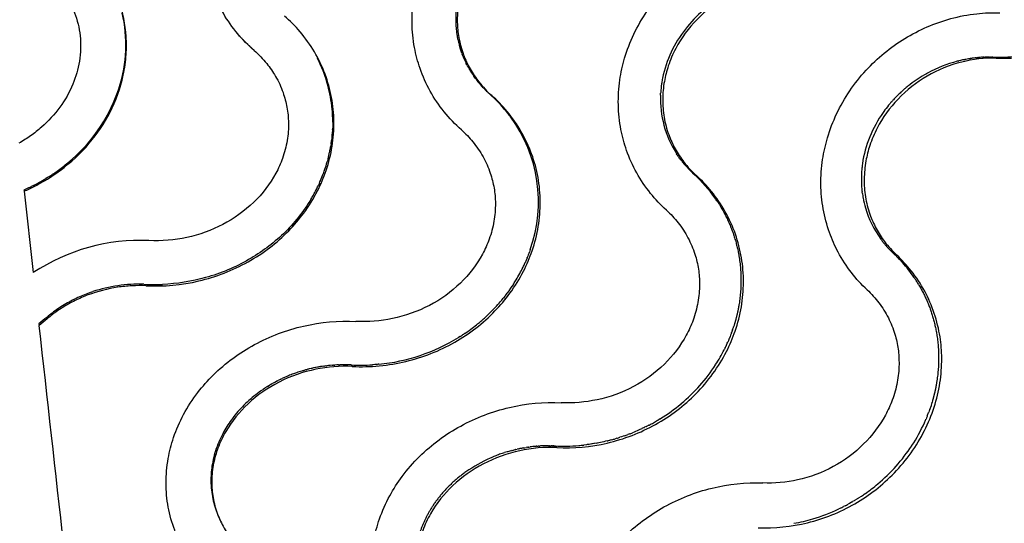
# Model space of a CAD drawing. Header units: millimetres. Extents: x 696 to 1161, y -96 to 347.
# Tile 30 of 55: x 936 to 1019, y 21 to 64. Entities that reach past the tile are written whole.
import ezdxf

# ---------------------------------------------------------------- set-up
doc = ezdxf.new("R2010")
doc.units = ezdxf.units.MM
doc.header["$MEASUREMENT"] = 0
doc.layers.add('Crea2D$visibili$tangenti', color=7, linetype='Continuous', true_color=0x000000)

msp = doc.modelspace()

# ---------------------------------------------------------------- linework, layer by layer
at = {"layer": 'Crea2D$visibili$tangenti'}
for p, q in [((954.304, 62.528), (954.406, 62.414)), ((954.509, 62.3), (954.545, 62.262)), ((954.614, 62.187), (954.676, 62.122)), ((972.883, 62.23), (972.896, 62.166)), ((955.05, 61.747), (955.083, 61.715)), ((955.163, 61.639), (955.224, 61.583)), ((955.511, 61.324), (955.593, 61.233)), ((972.999, 61.734), (973.022, 61.648)), ((973.033, 61.611), (973.052, 61.545)), ((973.186, 61.123), (973.204, 61.073)), ((973.229, 61.003), (973.204, 61.073)), ((960.942, 60.611), (961.014, 60.468)), ((973.23, 61.003), (973.253, 60.94)), ((973.274, 60.883), (973.253, 60.94)), ((973.275, 60.883), (973.304, 60.808)), ((973.321, 60.764), (973.304, 60.808)), ((1015.391, 60.33), (1015.328, 60.313)), ((1015.391, 60.33), (1015.464, 60.348)), ((1015.499, 60.357), (1015.464, 60.348)), ((1015.935, 60.454), (1015.874, 60.442)), ((1015.935, 60.454), (1016.012, 60.47)), ((1016.044, 60.476), (1016.012, 60.47)), ((1016.374, 60.534), (1016.287, 60.52)), ((1016.374, 60.534), (1016.425, 60.542)), ((1016.484, 60.551), (1016.425, 60.542)), ((1016.484, 60.551), (1016.564, 60.563)), ((1016.594, 60.567), (1016.564, 60.563)), ((1016.925, 60.608), (1016.84, 60.598)), ((1016.925, 60.608), (1016.979, 60.613)), ((1017.036, 60.619), (1016.979, 60.613)), ((1017.036, 60.619), (1017.117, 60.627)), ((1017.146, 60.629), (1017.117, 60.627)), ((1017.479, 60.653), (1017.394, 60.648)), ((1017.479, 60.653), (1017.533, 60.655)), ((1017.589, 60.658), (1017.533, 60.655)), ((1017.589, 60.658), (1017.671, 60.661)), ((1018.031, 60.668), (1018.086, 60.668)), ((1018.142, 60.668), (1018.086, 60.668)), ((1018.142, 60.668), (1018.224, 60.667)), ((1018.252, 60.666), (1018.224, 60.667)), ((1018.362, 60.663), (1018.252, 60.666)), ((1018.362, 60.663), (1018.636, 60.571)), ((973.64, 60.063), (973.592, 60.159)), ((973.641, 60.063), (973.657, 60.031)), ((973.7, 59.949), (973.657, 60.031)), ((973.7, 59.949), (973.724, 59.905)), ((973.761, 59.835), (973.724, 59.905)), ((973.761, 59.835), (973.793, 59.779)), ((973.824, 59.723), (973.793, 59.779)), ((973.825, 59.723), (973.864, 59.654)), ((973.889, 59.611), (973.864, 59.654)), ((974.315, 58.96), (974.254, 59.045)), ((974.315, 58.96), (974.339, 58.926)), ((974.392, 58.855), (974.339, 58.926)), ((974.392, 58.855), (974.426, 58.809)), ((974.47, 58.75), (974.426, 58.809)), ((974.47, 58.75), (974.515, 58.692)), ((974.55, 58.647), (974.515, 58.692)), ((974.55, 58.647), (974.606, 58.577)), ((974.632, 58.545), (974.606, 58.577)), ((1012.809, 59.311), (1012.712, 59.258)), ((974.975, 58.148), (974.892, 58.239)), ((974.975, 58.148), (974.992, 58.129)), ((975.064, 58.052), (974.992, 58.129)), ((975.064, 58.052), (975.094, 58.021)), ((975.155, 57.957), (975.094, 58.021)), ((975.155, 57.957), (975.197, 57.914)), ((975.248, 57.863), (975.197, 57.914)), ((975.248, 57.863), (975.303, 57.808)), ((975.342, 57.77), (975.303, 57.808)), ((975.342, 57.77), (975.411, 57.704)), ((990.218, 58.48), (990.204, 58.382)), ((1010.584, 57.723), (1010.534, 57.677)), ((1010.91, 58.01), (1010.852, 57.961)), ((1010.91, 58.01), (1010.96, 58.052)), ((1010.993, 58.08), (1010.96, 58.052)), ((1011.334, 58.352), (1011.291, 58.319)), ((975.437, 57.679), (975.411, 57.704)), ((975.776, 57.402), (975.632, 57.499)), ((990.119, 57.422), (990.126, 57.592)), ((990.131, 57.671), (990.126, 57.592)), ((1009.971, 57.117), (1009.905, 57.045)), ((1010.195, 57.349), (1010.12, 57.272)), ((1010.195, 57.349), (1010.228, 57.383)), ((1010.271, 57.425), (1010.228, 57.383)), ((1009.547, 56.636), (1009.497, 56.575)), ((1009.755, 56.879), (1009.697, 56.813)), ((1009.086, 56.04), (1009.027, 55.957)), ((962.258, 54.521), (962.246, 54.321)), ((962.267, 54.733), (962.26, 54.552)), ((962.268, 54.783), (962.267, 54.733)), ((962.271, 54.899), (962.268, 54.783)), ((962.272, 54.945), (962.271, 54.899)), ((962.273, 55.131), (962.272, 54.945)), ((962.186, 53.674), (962.18, 53.628)), ((962.207, 53.859), (962.186, 53.674)), ((962.128, 53.253), (962.095, 53.053)), ((962.133, 53.283), (962.128, 53.253)), ((961.866, 51.997), (961.813, 51.802)), ((961.874, 52.028), (961.866, 51.997)), ((991.435, 52.529), (991.482, 52.456)), ((991.545, 52.359), (991.482, 52.456)), ((991.545, 52.359), (991.578, 52.31)), ((991.639, 52.221), (991.578, 52.31)), ((991.639, 52.221), (991.678, 52.165)), ((991.736, 52.083), (991.678, 52.165)), ((991.736, 52.083), (991.78, 52.022)), ((991.836, 51.948), (991.78, 52.022)), ((991.836, 51.948), (991.886, 51.881)), ((991.938, 51.814), (991.886, 51.881)), ((991.938, 51.814), (991.995, 51.742)), ((992.043, 51.683), (991.995, 51.742)), ((992.043, 51.683), (992.106, 51.605)), ((992.15, 51.553), (992.106, 51.605)), ((992.15, 51.553), (992.221, 51.469)), ((992.26, 51.425), (992.221, 51.469)), ((992.26, 51.425), (992.339, 51.336)), ((992.372, 51.299), (992.339, 51.336)), ((992.372, 51.299), (992.46, 51.205)), ((992.487, 51.175), (992.46, 51.205)), ((992.487, 51.175), (992.583, 51.075)), ((992.605, 51.053), (992.583, 51.075)), ((992.605, 51.053), (992.71, 50.948)), ((1007.217, 51.152), (1007.211, 51.08)), ((1007.27, 51.601), (1007.256, 51.497)), ((937.92, 50.36), (937.883, 50.338)), ((938.049, 50.44), (937.92, 50.36)), ((938.077, 50.457), (938.049, 50.44)), ((992.725, 50.934), (992.839, 50.823)), ((992.847, 50.816), (992.909, 50.758)), ((992.971, 50.7), (992.909, 50.758)), ((993.168, 50.594), (992.971, 50.7)), ((1007.181, 50.552), (1007.179, 50.455)), ((1007.194, 50.852), (1007.189, 50.768)), ((936.419, 49.554), (936.038, 49.371)), ((936.038, 49.371), (936.06, 49.263)), ((936.799, 49.74), (936.714, 49.698)), ((961.048, 49.758), (961.03, 49.719)), ((961.136, 49.946), (961.048, 49.758)), ((1007.18, 50.103), (1007.182, 50.039)), ((1007.192, 49.804), (1007.197, 49.728)), ((1007.214, 49.507), (1007.222, 49.42)), ((936.06, 49.263), (936.833, 42.349)), ((960.645, 48.973), (960.626, 48.939)), ((1007.266, 49.063), (1007.248, 49.191)), ((1007.266, 49.063), (1007.273, 49.012)), ((1007.312, 48.77), (1007.324, 48.707)), ((1008.84, 45.188), (1008.88, 45.134)), ((1009.04, 44.925), (1009.072, 44.885)), ((1009.25, 44.67), (1009.274, 44.642)), ((1009.358, 44.546), (1009.274, 44.642)), ((1009.358, 44.546), (1009.414, 44.484)), ((1009.469, 44.424), (1009.414, 44.484)), ((1009.582, 44.304), (1009.485, 44.406)), ((978.748, 43.51), (978.733, 43.473)), ((978.793, 43.617), (978.748, 43.51)), ((978.842, 43.74), (978.796, 43.625)), ((978.887, 43.856), (978.851, 43.763)), ((978.931, 43.972), (978.887, 43.856)), ((978.961, 44.054), (978.931, 43.972)), ((978.974, 44.088), (978.961, 44.054)), ((979.014, 44.201), (978.974, 44.088)), ((979.056, 44.322), (979.016, 44.205)), ((1009.582, 44.304), (1009.631, 44.253)), ((1009.815, 44.069), (1009.857, 44.029)), ((1009.935, 43.956), (1009.857, 44.029)), ((1009.935, 43.956), (1010.063, 43.835)), ((1010.184, 43.839), (1009.935, 43.956)), ((1010.072, 43.826), (1010.189, 43.712)), ((1010.206, 43.695), (1010.313, 43.587)), ((1010.313, 43.587), (1010.338, 43.562)), ((1010.338, 43.562), (1010.436, 43.46)), ((978.65, 43.281), (978.608, 43.185)), ((978.671, 43.329), (978.65, 43.281)), ((978.733, 43.473), (978.671, 43.329)), ((1010.436, 43.46), (1010.468, 43.427)), ((1010.468, 43.427), (1010.556, 43.332)), ((1010.556, 43.332), (1010.595, 43.29)), ((1010.595, 43.29), (1010.675, 43.203)), ((936.808, 42.467), (936.833, 42.349)), ((946.366, 41.353), (946.421, 41.233)), ((977.628, 41.382), (977.514, 41.208)), ((941.747, 40.684), (941.893, 40.733)), ((976.771, 40.193), (976.751, 40.168)), ((976.902, 40.359), (976.771, 40.193)), ((977.278, 40.864), (977.156, 40.694)), ((937.308, 37.987), (937.334, 37.862)), ((974.866, 38.23), (974.825, 38.195)), ((996.363, 37.861), (996.325, 37.741)), ((973.086, 36.919), (972.946, 36.832)), ((973.48, 37.176), (973.41, 37.13)), ((996.026, 36.909), (995.979, 36.791)), ((996.072, 37.026), (996.028, 36.913)), ((996.117, 37.145), (996.072, 37.026)), ((996.152, 37.237), (996.117, 37.145)), ((996.204, 37.382), (996.161, 37.263)), ((996.246, 37.502), (996.21, 37.4)), ((995.671, 36.093), (995.616, 35.979)), ((995.881, 36.557), (995.83, 36.44)), ((995.895, 36.591), (995.881, 36.557)), ((995.963, 36.751), (995.895, 36.591)), ((995.979, 36.791), (995.963, 36.751)), ((995.604, 35.954), (995.526, 35.796)), ((960.965, 34.313), (960.831, 34.287)), ((961.504, 34.401), (961.574, 34.411)), ((961.681, 34.425), (961.574, 34.411)), ((961.681, 34.425), (961.778, 34.437)), ((962.216, 34.481), (962.051, 34.466)), ((962.216, 34.481), (962.324, 34.49)), ((962.395, 34.495), (962.324, 34.49)), ((962.395, 34.495), (962.46, 34.499)), ((962.753, 34.514), (962.87, 34.518)), ((962.932, 34.519), (962.87, 34.518)), ((963.826, 34.507), (963.935, 34.377)), ((965.71, 34.523), (965.653, 34.52)), ((965.835, 34.532), (965.71, 34.523)), ((966.017, 34.547), (965.835, 34.532)), ((966.13, 34.558), (966.043, 34.55)), ((966.199, 34.564), (966.13, 34.558)), ((958.234, 33.466), (958.11, 33.411)), ((958.735, 33.675), (958.609, 33.625)), ((959.182, 33.84), (959.118, 33.818)), ((959.761, 34.025), (959.637, 33.988)), ((959.761, 34.025), (959.833, 34.046)), ((959.899, 34.064), (959.833, 34.046)), ((960.429, 34.2), (960.296, 34.169)), ((960.798, 34.281), (960.697, 34.26)), ((956.782, 32.702), (956.803, 32.715)), ((956.918, 32.784), (956.803, 32.715)), ((956.918, 32.784), (956.94, 32.798)), ((957.1, 32.892), (956.94, 32.798)), ((957.1, 32.892), (957.149, 32.92)), ((957.262, 32.983), (957.149, 32.92)), ((957.385, 33.05), (957.267, 32.986)), ((957.385, 33.05), (957.426, 33.072)), ((957.592, 33.159), (957.426, 33.072)), ((957.592, 33.159), (957.623, 33.176)), ((957.744, 33.236), (957.623, 33.176)), ((957.865, 33.296), (957.759, 33.244)), ((957.865, 33.296), (957.987, 33.354)), ((958.099, 33.406), (957.987, 33.354)), ((956.021, 32.19), (955.876, 32.081)), ((956.136, 32.273), (956.028, 32.195)), ((956.136, 32.273), (956.169, 32.296)), ((956.32, 32.401), (956.169, 32.296)), ((956.32, 32.401), (956.354, 32.425)), ((956.465, 32.499), (956.354, 32.425)), ((1013.096, 31.041), (1013.047, 30.894)), ((1013.11, 31.084), (1013.096, 31.041)), ((1013.142, 31.188), (1013.11, 31.084)), ((1013.184, 31.325), (1013.148, 31.204)), ((1013.22, 31.445), (1013.187, 31.335)), ((1013.231, 31.483), (1013.22, 31.445)), ((1013.254, 31.566), (1013.231, 31.483)), ((1012.768, 30.135), (1012.721, 30.021)), ((1012.78, 30.166), (1012.768, 30.135)), ((1012.904, 30.489), (1012.892, 30.456)), ((1012.945, 30.601), (1012.904, 30.489)), ((1012.99, 30.726), (1012.948, 30.607)), ((1013.031, 30.845), (1012.997, 30.747)), ((1013.047, 30.894), (1013.031, 30.845)), ((989.132, 29.387), (988.935, 29.285)), ((990.096, 29.935), (989.907, 29.82)), ((1012.72, 30.018), (1012.671, 29.902)), ((986.943, 28.446), (986.808, 28.401)), ((987.077, 28.493), (986.942, 28.446)), ((987.477, 28.64), (987.344, 28.59)), ((987.871, 28.797), (987.74, 28.743)), ((988.002, 28.852), (987.871, 28.797)), ((988.129, 28.907), (988.002, 28.852)), ((988.316, 28.989), (988.131, 28.908)), ((988.365, 29.012), (988.316, 28.989)), ((988.517, 29.082), (988.365, 29.012)), ((988.736, 29.186), (988.535, 29.09)), ((988.896, 29.266), (988.77, 29.203)), ((979.598, 27.596), (979.709, 27.605)), ((979.82, 27.613), (979.709, 27.605)), ((979.82, 27.613), (979.871, 27.616)), ((979.932, 27.619), (979.871, 27.616)), ((980.266, 27.633), (980.193, 27.631)), ((980.6, 27.637), (980.514, 27.637)), ((980.6, 27.637), (980.674, 27.637)), ((980.711, 27.636), (980.674, 27.637)), ((980.711, 27.636), (980.834, 27.634)), ((980.933, 27.632), (980.834, 27.634)), ((980.933, 27.632), (980.994, 27.63)), ((981.043, 27.628), (980.994, 27.63)), ((981.043, 27.628), (981.154, 27.623)), ((981.154, 27.623), (981.317, 27.483)), ((983.165, 27.657), (983.164, 27.657)), ((983.832, 27.726), (983.61, 27.7)), ((983.88, 27.732), (983.832, 27.726)), ((984.023, 27.751), (983.88, 27.732)), ((984.275, 27.788), (984.054, 27.756)), ((984.449, 27.816), (984.307, 27.793)), ((984.496, 27.824), (984.449, 27.816)), ((984.717, 27.863), (984.496, 27.824)), ((984.873, 27.893), (984.732, 27.866)), ((985.013, 27.921), (984.873, 27.893)), ((985.154, 27.95), (985.013, 27.921)), ((985.294, 27.981), (985.156, 27.951)), ((985.433, 28.013), (985.294, 27.981)), ((985.573, 28.046), (985.433, 28.013)), ((985.988, 28.153), (985.85, 28.116)), ((986.4, 28.272), (986.263, 28.231)), ((986.808, 28.401), (986.672, 28.356)), ((976.345, 26.87), (976.242, 26.831)), ((976.658, 26.982), (976.553, 26.945)), ((977.188, 27.149), (977.295, 27.18)), ((977.402, 27.21), (977.295, 27.18)), ((977.402, 27.209), (977.483, 27.231)), ((977.51, 27.238), (977.618, 27.266)), ((977.726, 27.293), (977.618, 27.266)), ((977.726, 27.293), (977.797, 27.31)), ((977.834, 27.319), (977.943, 27.343)), ((978.052, 27.367), (977.943, 27.344)), ((978.052, 27.367), (978.113, 27.38)), ((978.161, 27.39), (978.113, 27.38)), ((978.491, 27.453), (978.43, 27.442)), ((978.491, 27.453), (978.59, 27.47)), ((978.601, 27.472), (978.711, 27.49)), ((978.821, 27.507), (978.711, 27.49)), ((978.821, 27.507), (978.909, 27.519)), ((978.932, 27.522), (979.043, 27.537)), ((979.154, 27.551), (979.043, 27.537)), ((979.487, 27.587), (979.376, 27.576)), ((979.487, 27.586), (979.55, 27.592)), ((979.598, 27.596), (979.55, 27.592)), ((975.731, 26.623), (975.655, 26.59)), ((976.036, 26.75), (975.952, 26.716)), ((1006.181, 22.742), (1006.053, 22.671)), ((1006.309, 22.814), (1006.181, 22.742)), ((1006.406, 22.87), (1006.309, 22.815)), ((1006.563, 22.962), (1006.436, 22.888)), ((1006.785, 23.097), (1006.596, 22.982)), ((1006.937, 23.192), (1006.813, 23.115)), ((1007.156, 23.335), (1006.971, 23.215)), ((1005.398, 22.334), (1005.264, 22.27)), ((1005.793, 22.533), (1005.662, 22.465))]:
    msp.add_line(p, q, dxfattribs=at)
for centre, radius, start, end in [((1001.084, 56.1), 11.255, 119.36671, 141.85009), ((932.672, 61.729), 12.025, 342.33275, 12.89371), ((1000.061, 56.867), 9.977, 141.68713, 168.3328), ((963.945, 70.988), 12.826, 224.01654, 225.4404), ((981.121, 63.893), 8.404, 189.31289, 191.41117), ((981.1, 63.888), 8.383, 191.85451, 194.89479), ((964.077, 71.127), 13.017, 227.47317, 228.85266), ((981.093, 63.887), 8.376, 195.50375, 195.76768), ((981.093, 63.886), 8.376, 196.23566, 196.64068), ((981.101, 63.889), 8.384, 196.63882, 196.96601), ((981.097, 63.888), 8.38, 196.96844, 199.26152), ((3120.482, 2026.532), 2923.831, 222.251156, 222.251602), ((950.297, 55.109), 11.984, 26.46344, 26.56809), ((950.374, 55.142), 11.899, 6.62778, 26.48292), ((981.161, 63.912), 8.448, 201.87625, 206.37486), ((1018.188, 49.454), 11.229, 104.75562, 118.61996), ((1018.11, 49.723), 10.95, 101.78215, 103.79616), ((1018.089, 49.826), 10.845, 99.56543, 100.87029), ((1018.07, 49.954), 10.715, 96.58911, 97.91639), ((1018.056, 50.091), 10.578, 93.58617, 94.9327), ((1018.049, 50.24), 10.429, 90.09683, 92.07503), ((1018.773, 74.262), 13.605, 268.27035, 275.42504), ((981.328, 64.004), 8.639, 210.56486, 215.03471), ((999.3, 57.08), 9.189, 168.78375, 171.23416), ((999.356, 57.069), 9.246, 168.67852, 168.78759), ((1018.234, 49.358), 11.336, 119.15123, 127.49132), ((932.025, 61.883), 12.688, 340.58904, 342.55988), ((981.545, 64.167), 8.91, 219.11766, 221.70191), ((999.126, 57.105), 9.013, 171.85018, 176.39977), ((1018.16, 49.45), 11.218, 130.65632, 132.4821), ((1018.198, 49.406), 11.276, 127.77067, 129.71148), ((930.992, 62.356), 13.82, 309.41276, 340.1587), ((981.787, 64.402), 9.248, 226.63421, 228.27574), ((967.121, 47.955), 12.789, 47.27402, 48.27472), ((967.281, 48.121), 12.558, 38.06124, 47.29896), ((998.684, 57.104), 8.572, 177.87146, 212.25189), ((1018.019, 49.591), 11.018, 137.43081, 138.59307), ((1018.063, 49.551), 11.078, 135.81138, 136.92302), ((1018.121, 49.493), 11.16, 132.82903, 134.70043), ((950.304, 55.135), 11.969, 5.51838, 6.62611), ((950.256, 55.13), 12.017, 0.00275, 5.51864), ((1017.875, 49.711), 10.83, 140.67749, 144.24285), ((1017.97, 49.634), 10.953, 139.05223, 140.26703), ((967.454, 48.264), 12.333, 36.32176, 38.03086), ((967.569, 48.368), 12.179, 340.59373, 36.24647), ((1017.183, 50.135), 10.021, 144.47917, 171.58826), ((950.112, 55.131), 12.161, 357.12433, 357.27093), ((949.939, 55.147), 12.335, 351.30608, 352.92471), ((950.01, 55.139), 12.264, 354.00769, 354.13521), ((950.028, 55.137), 12.245, 354.13515, 355.09277), ((950.062, 55.134), 12.212, 355.12944, 356.12579), ((950.045, 55.136), 12.228, 355.09284, 355.12953), ((950.079, 55.133), 12.194, 356.1259, 356.1806), ((949.802, 55.171), 12.475, 348.21271, 349.15816), ((949.821, 55.167), 12.454, 349.15846, 349.19485), ((949.843, 55.163), 12.432, 349.19454, 350.1785), ((949.864, 55.159), 12.411, 350.17874, 350.23113), ((949.717, 55.189), 12.561, 345.42482, 348.08642), ((949.778, 55.176), 12.499, 348.08869, 348.21307), ((930.035, 63.354), 15.199, 305.48611, 309.81425), ((949.482, 55.255), 12.805, 340.51346, 343.28055), ((949.554, 55.233), 12.73, 343.2835, 343.33599), ((949.579, 55.226), 12.704, 343.3354, 344.30655), ((949.604, 55.218), 12.678, 344.30715, 344.36804), ((1016.352, 50.305), 9.174, 175.15219, 176.5804), ((1016.444, 50.297), 9.266, 172.5578, 174.70236), ((929.749, 63.807), 15.735, 296.62061, 301.1299), ((929.921, 63.508), 15.39, 302.0041, 305.49937), ((949.276, 55.33), 13.025, 336.67754, 339.41281), ((949.353, 55.301), 12.942, 339.41573, 339.47298), ((949.38, 55.291), 12.913, 339.47256, 340.43499), ((949.409, 55.28), 12.883, 340.43545, 340.5163), ((999.077, 57.407), 9.07, 225.40872, 225.5401), ((999.108, 57.439), 9.114, 226.54212, 226.60843), ((984.682, 41.588), 12.318, 35.07944, 47.70987), ((1016.184, 50.311), 9.006, 179.0839, 181.32349), ((1016.276, 50.309), 9.098, 177.11218, 178.46938), ((923.509, 76.404), 29.792, 295.68021, 296.31195), ((948.947, 55.483), 13.387, 331.85127, 332.79645), ((948.978, 55.467), 13.353, 332.79683, 332.89012), ((949.028, 55.442), 13.297, 332.88905, 334.50787), ((949.139, 55.389), 13.174, 335.59281, 335.64503), ((949.168, 55.376), 13.142, 335.64468, 336.59838), ((949.197, 55.363), 13.11, 336.59874, 336.68041), ((1016.101, 50.309), 8.923, 181.73559, 183.24227), ((1016.037, 50.305), 8.859, 183.73435, 185.17073), ((1015.981, 50.3), 8.803, 185.73529, 187.10824), ((948.807, 55.56), 13.548, 329.14434, 330.74368), ((948.891, 55.513), 13.452, 330.90819, 331.81524), ((948.919, 55.498), 13.42, 331.81559, 331.85165), ((984.834, 41.703), 12.128, 33.4684, 35.044), ((1015.955, 50.297), 8.776, 187.11003, 187.2365), ((1015.912, 50.291), 8.733, 188.42013, 190.0294), ((1015.834, 50.275), 8.654, 190.44072, 196.22968), ((1015.756, 50.253), 8.572, 196.22872, 216.21878), ((945.891, 28.723), 16.362, 87.30312, 123.61511), ((1015.835, 50.307), 8.669, 216.63967, 218.37915), ((1015.865, 50.331), 8.706, 218.71943, 220.55109), ((1015.908, 50.368), 8.764, 222.71006, 222.86718), ((966.519, 48.613), 13.251, 337.85475, 337.89037), ((966.552, 48.599), 13.216, 338.42809, 338.53177), ((966.663, 48.558), 13.097, 340.56898, 340.58744), ((1015.952, 50.41), 8.824, 224.25031, 225.93608), ((1001.707, 35.131), 12.065, 46.11041, 46.16764), ((1001.724, 35.148), 12.041, 45.21658, 45.3301), ((966.236, 48.742), 13.563, 331.50233, 334.09016), ((966.312, 48.705), 13.478, 334.09269, 334.15035), ((966.357, 48.683), 13.428, 334.14943, 335.74705), ((966.404, 48.662), 13.376, 335.74808, 335.82978), ((1001.825, 35.241), 11.904, 34.3885, 41.97748), ((966.092, 48.821), 13.727, 328.91747, 331.49694), ((966.165, 48.78), 13.643, 331.49916, 331.50455), ((1001.855, 35.263), 11.866, 34.13478, 34.38273), ((1001.858, 35.264), 11.864, 32.69588, 34.13627), ((945.793, 29.039), 12.328, 88.0673, 108.44166), ((945.79, 29.387), 11.98, 87.97316, 87.99698), ((947.139, 58.799), 17.464, 266.96355, 270.84475), ((947.132, 57.39), 16.056, 270.94314, 272.41459), ((965.835, 48.982), 14.031, 324.72197, 326.2751), ((965.878, 48.954), 13.979, 326.27555, 326.35281), ((965.929, 48.92), 13.917, 327.20698, 327.31482), ((965.975, 48.89), 13.862, 327.31442, 328.8794), ((966.02, 48.863), 13.81, 328.87979, 328.91949), ((1001.859, 35.266), 11.861, 31.00649, 32.69438), ((965.567, 49.185), 14.366, 319.59421, 321.12477), ((965.656, 49.114), 14.252, 322.10119, 322.1497), ((965.698, 49.081), 14.199, 322.14879, 323.69044), ((965.74, 49.05), 14.147, 323.69114, 323.79814), ((965.79, 49.014), 14.085, 324.64843, 324.72257), ((965.346, 49.383), 14.663, 314.53659, 317.03385), ((965.405, 49.327), 14.582, 317.03653, 317.0588), ((965.465, 49.272), 14.5, 317.05607, 319.56158), ((965.527, 49.218), 14.418, 319.56423, 319.59539), ((965.149, 49.59), 14.949, 310.5401, 312.00444), ((965.181, 49.555), 14.902, 312.00521, 312.03555), ((965.233, 49.497), 14.824, 312.03334, 314.51468), ((965.289, 49.439), 14.743, 314.51713, 314.53911), ((-47199.502, -5343.819), 48436.737, 6.334689, 6.3791583), ((964.969, 49.813), 15.235, 303.96091, 308.65924), ((965.08, 49.672), 15.056, 308.66518, 310.33346), ((983.62, 41.838), 13.35, 341.04257, 342.12562), ((964.632, 50.395), 15.908, 275.65249, 301.50664), ((964.853, 49.985), 15.443, 302.21487, 302.28657), ((964.868, 49.96), 15.414, 302.28859, 303.65488), ((983.45, 41.901), 13.531, 338.35002, 338.36957), ((983.532, 41.869), 13.443, 339.84529, 339.96327), ((983.565, 41.857), 13.407, 340.50271, 340.58494), ((983.218, 42.003), 13.784, 333.96986, 334.0846), ((983.252, 41.987), 13.747, 334.6149, 334.70038), ((983.287, 41.97), 13.708, 334.69941, 336.16292), ((983.334, 41.949), 13.657, 336.16469, 336.21069), ((983.018, 42.107), 14.009, 327.25102, 333.22761), ((963.239, 22.151), 12.372, 99.31991, 100.58928), ((963.235, 22.177), 12.346, 98.06011, 99.32118), ((963.227, 22.24), 12.283, 95.55544, 96.77376), ((963.225, 22.257), 12.266, 95.49455, 95.55488), ((963.218, 22.355), 12.168, 92.18915, 93.56993), ((963.215, 22.525), 11.998, 87.077, 91.34811), ((964.631, 50.269), 15.783, 267.07914, 273.71336), ((964.623, 50.408), 15.921, 275.02219, 275.11443), ((982.467, 42.487), 14.679, 309.89112, 327.09959), ((982.863, 42.202), 14.191, 327.19532, 327.2647), ((963.191, 22.271), 12.244, 111.97784, 113.8835), ((963.218, 22.203), 12.317, 109.44381, 111.34381), ((963.235, 22.156), 12.367, 106.91447, 109.12739), ((963.244, 22.125), 12.399, 104.38686, 105.65094), ((963.245, 22.122), 12.403, 103.85169, 104.38883), ((963.245, 22.122), 12.403, 103.75467, 103.84975), ((963.244, 22.125), 12.399, 101.85651, 103.12226), ((963.242, 22.134), 12.39, 101.22301, 101.3755), ((962.958, 22.702), 11.753, 121.70205, 123.49828), ((963.073, 22.511), 11.976, 118.99994, 119.02316), ((963.135, 22.393), 12.109, 116.35446, 116.43463), ((963.168, 22.323), 12.188, 114.52075, 114.57964), ((962.816, 22.91), 11.501, 126.16879, 126.21001), ((962.926, 22.752), 11.693, 123.4997, 123.53902), ((982.061, 42.943), 15.289, 301.75701, 309.89296), ((982.168, 42.809), 15.117, 309.90987, 309.9784), ((1000.082, 35.248), 13.677, 342.7311, 342.80345), ((1000.115, 35.238), 13.643, 343.33063, 343.37797), ((999.862, 35.325), 13.91, 338.23005, 339.51055), ((999.937, 35.296), 13.83, 340.15379, 340.18033), ((999.97, 35.285), 13.795, 340.70327, 340.79662), ((981.913, 43.185), 15.573, 296.64229, 296.80172), ((981.923, 43.165), 15.551, 297.62001, 297.67434), ((981.928, 43.157), 15.541, 297.67279, 299.21871), ((981.942, 43.13), 15.511, 299.22127, 299.25811), ((981.949, 43.118), 15.497, 299.25552, 300.76362), ((981.964, 43.092), 15.467, 300.76691, 300.89838), ((981.978, 43.069), 15.44, 301.71941, 301.77403), ((999.469, 35.504), 14.342, 326.83525, 335.65435), ((999.727, 35.38), 14.056, 335.67945, 336.9531), ((999.765, 35.364), 14.015, 336.95372, 337.06009), ((999.796, 35.351), 13.981, 337.57809, 337.59192), ((981.869, 43.284), 15.681, 289.39604, 290.43404), ((981.875, 43.269), 15.666, 290.95262, 291.98904), ((981.886, 43.242), 15.636, 293.53273, 293.54198), ((981.898, 43.215), 15.607, 295.09296, 295.16648), ((981.906, 43.198), 15.588, 295.98389, 296.12602), ((980.584, 15.707), 11.93, 91.87792, 93.13247), ((980.581, 15.788), 11.849, 90.32603, 91.52569), ((981.903, 42.971), 15.367, 267.20836, 274.70855), ((981.893, 43.126), 15.521, 274.70171, 276.29469), ((981.89, 43.152), 15.547, 276.29359, 276.34907), ((981.885, 43.192), 15.588, 277.88126, 277.9967), ((981.882, 43.213), 15.609, 278.81904, 278.93703), ((981.877, 43.243), 15.64, 280.46108, 280.51687), ((981.872, 43.266), 15.663, 282.09237, 282.10007), ((981.868, 43.286), 15.684, 283.66387, 284.7094), ((981.866, 43.294), 15.692, 285.23155, 286.27475), ((981.865, 43.295), 15.693, 286.79578, 287.83686), ((998.969, 35.844), 14.946, 309.98142, 326.70221), ((999.267, 35.628), 14.579, 326.76829, 326.86044), ((980.616, 15.378), 12.26, 110.90329, 111.93588), ((980.625, 15.354), 12.286, 109.354, 110.38697), ((980.63, 15.338), 12.302, 107.83605, 108.83736), ((980.629, 15.343), 12.298, 106.76829, 107.83649), ((980.632, 15.332), 12.308, 106.32983, 106.76873), ((980.629, 15.342), 12.299, 106.25009, 106.32906), ((980.628, 15.348), 12.292, 104.69347, 104.82115), ((980.624, 15.363), 12.277, 103.13338, 103.31199), ((980.617, 15.397), 12.242, 100.29142, 101.57328), ((980.61, 15.435), 12.204, 99.47588, 99.52852), ((980.603, 15.479), 12.159, 97.89937, 98.00888), ((980.596, 15.539), 12.099, 95.79177, 96.84958), ((980.493, 15.639), 11.971, 113.83512, 125.28499), ((980.603, 15.41), 12.226, 112.36057, 113.48483), ((998.749, 36.086), 15.274, 305.05398, 310.01135), ((998.781, 36.046), 15.222, 310.01578, 310.03646), ((998.714, 36.134), 15.332, 303.52169, 305.0272), ((998.721, 36.123), 15.32, 305.02969, 305.05891), ((998.691, 36.172), 15.377, 297.50873, 298.60554), ((998.696, 36.162), 15.366, 300.11642, 300.24809), ((998.698, 36.158), 15.361, 300.79491, 300.93964), ((998.702, 36.151), 15.354, 301.76305, 301.88752), ((998.705, 36.146), 15.348, 302.43333, 302.58665), ((998.71, 36.139), 15.339, 303.41047, 303.52393), ((959.894, 24.764), 7.981, 201.5742, 206.64711), ((998.701, 36.147), 15.351, 286.44916, 295.31414), ((998.689, 36.175), 15.381, 295.8607, 296.95979), ((-4839.759, -2884.624), 6480.51, 26.6398023, 26.6405611), ((998.742, 36.008), 15.206, 280.2638, 286.44887)]:
    msp.add_arc(centre, radius, start, end, dxfattribs=at)
for points, degree, knots in [([(955.593, 61.233), (955.094, 61.668), (954.129, 62.648), (952.93, 64.349), (952.063, 66.188), (951.512, 68.134), (951.285, 70.155), (951.412, 72.202), (951.869, 74.232), (952.652, 76.205), (953.761, 78.059), (955.593, 80.295), (958.452, 82.571), (962.578, 84.294), (965.553, 84.651), (967.032, 84.613)], 3, [0, 0, 0, 0, 1.9863, 4.114386, 6.218142, 8.06416, 10.163221, 12.297066, 14.19406, 16.387897, 18.644222, 20.653526, 25.038988, 29.500545, 33.939637, 33.939637, 33.939637, 33.939637]), ([(1018.636, 60.571), (1019.302, 60.551), (1020.717, 60.612), (1023.483, 61.164), (1026.737, 62.641), (1029.977, 65.464), (1032.288, 69.145), (1033.395, 73.291), (1033.274, 76.811), (1032.563, 79.472), (1031.695, 81.406), (1030.572, 83.095), (1029.677, 84.067), (1029.229, 84.487)], 3, [0, 0, 0, 0, 1.999827, 4.238595, 8.431611, 12.605426, 16.997191, 21.325234, 25.334055, 27.451763, 29.563128, 31.671073, 33.515048, 33.515048, 33.515048, 33.515048]), ([(973.2, 54.479), (972.669, 54.951), (971.687, 55.981), (970.498, 57.746), (969.668, 59.602), (969.151, 61.561), (968.954, 63.588), (969.105, 65.637), (969.58, 67.663), (970.374, 69.628), (971.487, 71.471), (973.313, 73.689), (976.15, 75.944), (980.237, 77.644), (983.181, 77.984), (984.642, 77.939)], 3, [0, 0, 0, 0, 2.130883, 4.255084, 6.361135, 8.207713, 10.313846, 12.450507, 14.347116, 16.539925, 18.787798, 20.785729, 25.139268, 29.553452, 33.939407, 33.939407, 33.939407, 33.939407]), ([(984.432, 74.062), (983.367, 74.095), (981.185, 73.853), (978.137, 72.617), (975.572, 70.615), (974.011, 68.439), (973.247, 66.564), (972.907, 65.105), (972.812, 63.709), (972.954, 62.26), (973.32, 60.917), (973.913, 59.646), (974.707, 58.466), (975.381, 57.754), (975.776, 57.402)], 3, [0, 0, 0, 0, 3.19586, 6.522863, 9.772224, 12.864194, 14.469856, 15.822231, 17.347983, 18.651315, 20.17726, 21.504404, 22.845875, 24.432852, 24.432852, 24.432852, 24.432852]), ([(977.104, 71.941), (976.696, 71.649), (975.96, 71.045), (974.694, 69.703), (973.446, 67.762), (972.777, 65.526), (972.687, 63.735), (972.767, 62.9), (972.827, 62.533)], 3, [0, 0, 0, 0, 1.506964, 2.849115, 5.526424, 8.371362, 9.769185, 10.885193, 10.885193, 10.885193, 10.885193]), ([(990.612, 47.664), (990.131, 48.101), (989.198, 49.088), (988.045, 50.795), (987.214, 52.639), (986.689, 54.589), (986.477, 56.611), (986.605, 58.656), (987.05, 60.683), (987.807, 62.654), (988.924, 64.59), (990.77, 66.887), (993.639, 69.191), (997.665, 70.887), (1000.562, 71.225), (1001.998, 71.177)], 3, [0, 0, 0, 0, 1.951537, 4.060412, 6.157479, 7.997338, 10.102344, 12.232917, 14.12534, 16.31149, 18.544855, 20.810873, 25.126494, 29.478547, 33.787397, 33.787397, 33.787397, 33.787397]), ([(936.06, 49.263), (936.358, 49.405), (936.899, 49.66), (937.933, 50.223), (939.592, 51.309), (941.637, 53.204), (943.5, 55.968), (944.448, 58.598), (944.754, 60.805), (944.755, 62.933), (944.241, 65.555), (942.781, 68.443), (941.298, 70.07), (940.49, 70.761)], 3, [0, 0, 0, 0, 0.989442, 1.795372, 3.528093, 6.930952, 10.104843, 13.460607, 15.245418, 16.770641, 19.833059, 23.191866, 26.381392, 26.381392, 26.381392, 26.381392]), ([(937.936, 67.822), (938.475, 67.361), (939.428, 66.326), (940.414, 64.487), (940.903, 62.44), (940.84, 60.347), (940.24, 58.267), (939.147, 56.348), (937.845, 54.931), (936.617, 53.964), (935.948, 53.541), (935.604, 53.345)], 3, [0, 0, 0, 0, 2.127759, 4.189433, 6.209953, 8.387719, 10.414965, 12.659236, 14.968647, 16.152715, 17.341148, 17.341148, 17.341148, 17.341148]), ([(1001.74, 67.307), (1000.665, 67.343), (998.575, 67.101), (995.632, 65.906), (993.143, 64.004), (991.565, 61.865), (990.768, 60.006), (990.395, 58.549), (990.257, 57.076), (990.38, 55.544), (990.756, 54.125), (991.337, 52.848), (992.117, 51.662), (992.78, 50.947), (993.168, 50.594)], 3, [0, 0, 0, 0, 3.226579, 6.24744, 9.449715, 12.533279, 14.137697, 15.496606, 17.033485, 18.560544, 20.0883, 21.419214, 22.75784, 24.332876, 24.332876, 24.332876, 24.332876]), ([(1007.668, 40.895), (1007.186, 41.343), (1006.271, 42.342), (1005.202, 43.988), (1004.394, 45.816), (1003.881, 47.756), (1003.687, 49.858), (1003.831, 51.898), (1004.283, 53.918), (1005.305, 56.588), (1007.375, 59.635), (1010.763, 62.416), (1014.097, 63.864), (1016.881, 64.396), (1018.284, 64.454), (1018.933, 64.434)], 3, [0, 0, 0, 0, 1.973924, 4.049778, 5.867006, 7.95241, 10.050171, 12.177556, 14.066865, 16.247488, 20.725128, 24.996068, 29.2694, 31.522958, 33.472226, 33.472226, 33.472226, 33.472226]), ([(946.421, 41.233), (947.922, 41.161), (950.942, 41.441), (955.144, 43.062), (958.053, 45.272), (959.903, 47.452), (960.972, 49.177), (961.783, 51.091), (962.279, 53.072), (962.435, 55.17), (962.231, 57.248), (961.67, 59.254), (960.763, 61.145), (959.581, 62.799), (958.642, 63.747), (958.169, 64.159)], 3, [0, 0, 0, 0, 4.508135, 9.01345, 13.383117, 15.353698, 17.567842, 19.453653, 21.573507, 23.672907, 25.738811, 27.814468, 29.897802, 32.007416, 33.88999, 33.88999, 33.88999, 33.88999]), ([(955.593, 61.233), (955.982, 60.894), (956.649, 60.204), (957.482, 58.996), (958.063, 57.737), (958.417, 56.403), (958.553, 55.026), (958.442, 53.555), (958.06, 52.102), (957.229, 50.25), (955.628, 48.182), (952.102, 45.678), (948.819, 44.963), (946.661, 45.067)], 3, [0, 0, 0, 0, 1.547141, 2.869552, 4.387536, 5.687971, 6.996266, 8.525506, 10.094338, 11.487896, 14.593124, 17.847904, 24.331337, 24.331337, 24.331337, 24.331337]), ([(1018.636, 60.571), (1017.652, 60.601), (1015.594, 60.369), (1012.698, 59.179), (1010.212, 57.221), (1008.674, 55.092), (1007.891, 53.241), (1007.519, 51.787), (1007.376, 50.315), (1007.487, 48.784), (1007.846, 47.365), (1008.407, 46.088), (1009.162, 44.905), (1009.807, 44.191), (1010.184, 43.839)], 3, [0, 0, 0, 0, 2.953089, 6.155367, 9.299742, 12.356769, 13.954212, 15.309383, 16.849526, 18.375546, 19.896521, 21.222417, 22.547571, 24.095752, 24.095752, 24.095752, 24.095752]), ([(963.935, 34.377), (965.463, 34.299), (968.5, 34.586), (972.698, 36.238), (975.573, 38.451), (977.408, 40.628), (978.473, 42.354), (979.287, 44.269), (979.789, 46.253), (979.958, 48.356), (979.769, 50.441), (979.225, 52.459), (978.337, 54.362), (977.172, 56.029), (976.243, 56.986), (975.776, 57.402)], 3, [0, 0, 0, 0, 4.591554, 9.057137, 13.402597, 15.366985, 17.578816, 19.467826, 21.592832, 23.696557, 25.773111, 27.85265, 29.940734, 32.052218, 33.93008, 33.93008, 33.93008, 33.93008]), ([(973.2, 54.479), (973.549, 54.168), (974.234, 53.458), (975.078, 52.222), (975.671, 50.885), (976.008, 49.544), (976.13, 48.163), (976.009, 46.691), (975.62, 45.237), (974.786, 43.388), (973.188, 41.315), (970.526, 39.414), (967.443, 38.318), (965.28, 38.147), (964.243, 38.2)], 3, [0, 0, 0, 0, 1.403839, 2.948798, 4.472224, 5.775364, 7.08403, 8.616943, 10.188641, 11.58136, 14.683443, 17.950833, 21.294491, 24.40829, 24.40829, 24.40829, 24.40829]), ([(981.317, 27.483), (982.75, 27.413), (985.672, 27.681), (989.769, 29.258), (992.716, 31.487), (994.613, 33.723), (995.718, 35.53), (996.53, 37.445), (997.039, 39.428), (997.222, 41.532), (997.053, 43.619), (996.534, 45.639), (995.673, 47.547), (994.537, 49.217), (993.626, 50.177), (993.168, 50.594)], 3, [0, 0, 0, 0, 4.304559, 8.719401, 13.043396, 15.279912, 17.488347, 19.378208, 21.505532, 23.610488, 25.69045, 27.764672, 29.846134, 31.945215, 33.803347, 33.803347, 33.803347, 33.803347]), ([(960.437, 48.612), (960.115, 48.073), (959.391, 47.033), (957.703, 45.19), (955.124, 43.274), (951.596, 41.805), (949.048, 41.401), (947.809, 41.349)], 3, [0, 0, 0, 0, 1.88233, 3.793884, 7.480048, 11.450797, 15.170734, 15.170734, 15.170734, 15.170734]), ([(994.951, 48.392), (995.878, 46.99), (996.552, 45.441), (996.949, 43.795), (997.093, 41.583), (996.759, 39.393), (996.653, 38.878), (996.521, 38.366), (996.363, 37.861)], 5, [120.633887, 120.633887, 120.633887, 120.633887, 120.633887, 120.633887, 137.597899, 137.597899, 137.597899, 142.863315, 142.863315, 142.863315, 142.863315, 142.863315, 142.863315]), ([(990.612, 47.664), (990.975, 47.335), (991.66, 46.602), (992.489, 45.338), (993.055, 43.996), (993.369, 42.653), (993.472, 41.273), (993.337, 39.802), (992.939, 38.349), (992.102, 36.502), (990.513, 34.43), (987.878, 32.524), (984.832, 31.422), (982.699, 31.246), (981.679, 31.295)], 3, [0, 0, 0, 0, 1.469103, 2.999694, 4.517974, 5.818465, 7.124349, 8.658394, 10.232917, 11.626851, 14.723699, 17.979204, 21.285673, 24.348022, 24.348022, 24.348022, 24.348022]), ([(998.4, 20.67), (999.813, 20.61), (1002.687, 20.907), (1006.705, 22.524), (1010.17, 25.221), (1012.302, 28.199), (1013.41, 30.891), (1013.906, 32.964), (1014.057, 34.978), (1013.899, 36.969), (1013.433, 38.901), (1012.61, 40.804), (1011.513, 42.469), (1010.629, 43.425), (1010.184, 43.839)], 3, [0, 0, 0, 0, 4.243169, 8.58342, 12.864846, 17.291009, 19.44618, 21.569203, 23.668004, 25.484337, 27.544883, 29.608432, 31.680578, 33.503652, 33.503652, 33.503652, 33.503652]), ([(946.421, 41.233), (946.016, 41.252), (945.206, 41.25), (943.533, 41.08), (941.903, 40.656), (940.371, 39.992), (939.36, 39.432), (938.578, 38.89), (937.921, 38.365), (937.553, 38.051), (937.334, 37.862)], 3, [0, 0, 0, 0, 1.213563, 2.427951, 5.040562, 6.236161, 7.431697, 8.503212, 9.086824, 9.954508, 9.954508, 9.954508, 9.954508]), ([(1012.026, 41.376), (1012.836, 40.029), (1013.421, 38.549), (1013.759, 36.98), (1013.864, 34.923), (1013.563, 32.881), (1013.479, 32.44), (1013.376, 32.001), (1013.254, 31.566)], 5, [144.647595, 144.647595, 144.647595, 144.647595, 144.647595, 144.647595, 160.896766, 160.896766, 160.896766, 165.403637, 165.403637, 165.403637, 165.403637, 165.403637, 165.403637]), ([(941.747, 40.684), (941.556, 40.617), (941.178, 40.476), (940.398, 40.138), (939.464, 39.644), (938.596, 39.052), (937.898, 38.493), (937.528, 38.177), (937.308, 37.987)], 3, [0, 0, 0, 0, 0.608298, 1.208705, 2.550957, 3.770445, 4.358653, 5.231279, 5.231279, 5.231279, 5.231279]), ([(1007.668, 40.895), (1008.034, 40.554), (1008.71, 39.809), (1009.511, 38.53), (1010.045, 37.193), (1010.333, 35.854), (1010.415, 34.478), (1010.264, 33.011), (1009.858, 31.56), (1009.018, 29.716), (1007.447, 27.646), (1004.859, 25.735), (1001.881, 24.622), (999.799, 24.43), (998.807, 24.472)], 3, [0, 0, 0, 0, 1.501341, 3.006762, 4.51021, 5.80223, 7.102311, 8.634146, 10.210207, 11.606588, 14.695652, 17.922595, 21.163943, 24.142725, 24.142725, 24.142725, 24.142725]), ([(952.09, 15.716), (951.623, 16.139), (950.704, 17.102), (949.608, 18.701), (948.766, 20.508), (948.239, 22.418), (948.054, 24.482), (948.229, 26.477), (948.735, 28.444), (949.565, 30.35), (950.721, 32.131), (952.62, 34.276), (955.559, 36.431), (959.754, 38.007), (962.753, 38.276), (964.243, 38.2)], 3, [0, 0, 0, 0, 1.888321, 3.983659, 5.794022, 7.851828, 9.903208, 11.985051, 13.835243, 15.97896, 18.201225, 20.182852, 24.552941, 29.028947, 33.503276, 33.503276, 33.503276, 33.503276]), ([(1015.011, 14.042), (1016.38, 14), (1019.174, 14.331), (1023.073, 15.987), (1026.445, 18.707), (1028.94, 22.265), (1030.075, 25.711), (1030.307, 28.434), (1030.18, 30.415), (1029.753, 32.336), (1029.011, 34.148), (1027.985, 35.811), (1027.146, 36.769), (1026.658, 37.236)], 3, [0, 0, 0, 0, 4.109032, 8.354135, 12.58341, 16.98425, 21.253728, 23.346998, 25.155115, 27.194106, 29.229805, 31.008476, 33.035872, 33.035872, 33.035872, 33.035872]), ([(963.935, 34.377), (962.896, 34.43), (960.741, 34.26), (957.675, 33.189), (955.021, 31.359), (953.353, 29.311), (952.505, 27.515), (952.105, 26.11), (951.958, 24.756), (952.05, 23.344), (952.375, 22.025), (952.936, 20.768), (953.707, 19.593), (954.368, 18.885), (954.756, 18.534)], 3, [0, 0, 0, 0, 3.121091, 6.432175, 9.658204, 12.701423, 14.271002, 15.588994, 17.072536, 18.338133, 19.822358, 21.129374, 22.453327, 24.024108, 24.024108, 24.024108, 24.024108]), ([(1024.197, 34.271), (1024.509, 33.973), (1025.126, 33.285), (1025.883, 32.084), (1026.438, 30.707), (1026.727, 29.311), (1026.788, 27.872), (1026.567, 25.946), (1025.683, 23.549), (1023.869, 21.127), (1021.437, 19.238), (1018.582, 18.047), (1016.49, 17.802), (1015.455, 17.834)], 3, [0, 0, 0, 0, 1.295767, 2.763631, 4.24145, 5.732384, 7.023379, 8.550159, 11.526169, 14.602411, 17.538615, 20.689602, 23.794564, 23.794564, 23.794564, 23.794564]), ([(955.876, 32.081), (955.471, 31.775), (954.713, 31.118), (953.757, 30.022), (952.953, 28.787), (952.34, 27.422), (951.986, 25.995), (951.884, 24.55), (952.03, 23.171), (952.306, 22.25), (952.472, 21.83)], 3, [0, 0, 0, 0, 1.522213, 3.002958, 4.352262, 5.931045, 7.475991, 8.745399, 10.260324, 11.617569, 11.617569, 11.617569, 11.617569]), ([(969.434, 8.68), (968.941, 9.131), (968.01, 10.131), (966.929, 11.776), (966.129, 13.588), (965.641, 15.502), (965.492, 17.567), (965.698, 19.561), (966.227, 21.527), (967.038, 23.345), (968.185, 25.134), (970.069, 27.295), (973.071, 29.505), (977.233, 31.089), (980.205, 31.368), (981.679, 31.295)], 3, [0, 0, 0, 0, 2.006577, 4.082616, 5.883026, 7.932272, 9.984163, 12.069679, 13.924718, 16.075108, 18.021999, 20.28505, 24.649577, 29.097376, 33.523779, 33.523779, 33.523779, 33.523779]), ([(981.317, 27.483), (980.258, 27.535), (978.089, 27.347), (975.025, 26.237), (972.397, 24.382), (970.747, 22.321), (969.905, 20.521), (969.505, 19.11), (969.354, 17.751), (969.44, 16.332), (969.757, 15.007), (970.309, 13.746), (971.069, 12.569), (971.722, 11.859), (972.105, 11.508)], 3, [0, 0, 0, 0, 3.180165, 6.474304, 9.692579, 12.739086, 14.310671, 15.631804, 17.125824, 18.396982, 19.883466, 21.193133, 22.51382, 24.073189, 24.073189, 24.073189, 24.073189]), ([(973.578, 25.411), (972.503, 24.65), (971.562, 23.754), (970.782, 22.754), (969.691, 20.795), (969.244, 18.693), (969.18, 17.733), (969.258, 16.78), (969.477, 15.856)], 5, [1681.194665, 1681.194665, 1681.194665, 1681.194665, 1681.194665, 1681.194665, 1695.907342, 1695.907342, 1695.907342, 1708.011991, 1708.011991, 1708.011991, 1708.011991, 1708.011991, 1708.011991]), ([(986.56, 1.755), (986.059, 2.219), (985.137, 3.231), (984.086, 4.891), (983.326, 6.697), (982.874, 8.605), (982.756, 10.665), (982.985, 12.656), (983.53, 14.619), (984.348, 16.438), (985.495, 18.229), (987.368, 20.394), (990.331, 22.616), (994.43, 24.228), (997.358, 24.532), (998.807, 24.472)], 3, [0, 0, 0, 0, 2.048676, 4.091712, 5.873328, 7.906487, 9.952905, 12.038844, 13.896542, 16.050012, 18.002057, 20.263767, 24.611623, 29.010773, 33.359354, 33.359354, 33.359354, 33.359354])]:
    msp.add_open_spline(points, degree=degree, knots=knots, dxfattribs=at)

doc.saveas('drawing.dxf')
